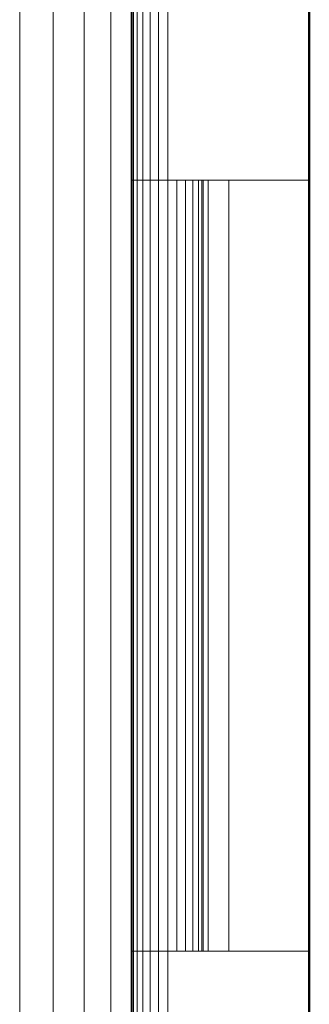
# Model space of a CAD drawing. Header units: millimetres. Extents: x -125 to 26481, y 4748 to 39818.
# Tile 96 of 104: x 24472 to 24562, y 34396 to 34703. Entities that reach past the tile are written whole.
import ezdxf

# ---------------------------------------------------------------- set-up
doc = ezdxf.new("R2010")
doc.units = ezdxf.units.MM
for name, color, linetype, lineweight in [('A-PART-____-MCUT', 2, 'Continuous', 50), ('A-PART-____-OTLN', 2, 'Continuous', 20), ('A-WALL-____-MCUT', 113, 'Continuous', 50), ('A-WALL-____-OTLN', 113, 'Continuous', 20), ('M-EQPM-____-OTLN', 50, 'Continuous', 20)]:
    doc.layers.add(name, color=color, linetype=linetype, lineweight=lineweight)

# ---------------------------------------------------------------- blocks, each defined once
blk = doc.blocks.new('Прямая форма - V line-610915-В_Этаж 02_Отопление')
at = {"layer": 'M-EQPM-____-OTLN', "color": 253}
for p, q in [((338.28, 646.85), (338.28, -646.85)), ((344.64, 647.27), (344.64, -647.27)), ((310, 0), (310, 645)), ((310, 645), (310, -645)), ((320.35, 645.68), (320.35, -645.68)), ((330, 646.31), (330, -646.31)), ((345, 173), (345, 120)), ((345.37, 173), (345.37, 120)), ((346.47, 173), (346.47, 120)), ((348.22, 173), (348.22, 120)), ((350.5, 173), (350.5, 120)), ((353.15, 173), (353.15, 120)), ((356, 173), (356, 120)), ((345, 120), (345.37, 120)), ((345, 120), (345, -120)), ((345.37, 120), (345, 120)), ((345.37, 120), (346.47, 120)), ((345.37, 120), (345.37, -120)), ((346.47, 120), (345.37, 120)), ((346.47, 120), (348.22, 120)), ((346.47, 120), (346.47, -120)), ((348.22, 120), (346.47, 120)), ((348.22, 120), (350.5, 120)), ((348.22, 120), (348.22, -120)), ((350.5, 120), (348.22, 120)), ((350.5, 120), (353.15, 120)), ((350.5, 120), (350.5, -120)), ((353.15, 120), (350.5, 120)), ((353.15, 120), (356, 120)), ((353.15, 120), (353.15, -120)), ((356, 120), (353.15, 120)), ((356, 120), (356, -120)), ((400, 120), (356, 120)), ((358.85, 120), (358.85, -120)), ((361.5, 120), (361.5, -120)), ((363.78, 120), (363.78, -120)), ((365.53, 120), (365.53, -120)), ((366.63, 120), (366.63, -120)), ((367, 120), (367, -120)), ((368.53, -120), (368.53, 120)), ((375, 120), (375, -120)), ((310, -645), (310, 0)), ((345.37, -120), (345, -120)), ((345, -120), (345.37, -120)), ((345, -120), (345, -173)), ((346.47, -120), (345.37, -120)), ((345.37, -120), (346.47, -120)), ((345.37, -120), (345.37, -173)), ((348.22, -120), (346.47, -120)), ((346.47, -120), (348.22, -120)), ((346.47, -120), (346.47, -173)), ((350.5, -120), (348.22, -120)), ((348.22, -120), (350.5, -120)), ((348.22, -120), (348.22, -173)), ((353.15, -120), (350.5, -120)), ((350.5, -120), (353.15, -120)), ((350.5, -120), (350.5, -173)), ((356, -120), (353.15, -120)), ((353.15, -120), (356, -120)), ((353.15, -120), (353.15, -173)), ((356, -120), (400, -120)), ((356, -120), (356, -173))]:
    blk.add_line(p, q, dxfattribs=at)
blk = doc.blocks.new('Прямая форма - FU - 055-610916-В_Этаж 02_Отопление')
blk.add_blockref('Прямая форма - V line-610915-В_Этаж 02_Отопление', (0, 0))
blk = doc.blocks.new('Прямая форма - Masonry Block - Structural-611014-В_Этаж 02_Отопление')
at = {"layer": 'A-WALL-____-MCUT', "color": 9}
blk.add_line((7184.87, 400), (5330, 400), dxfattribs=at)
blk = doc.blocks.new('Прямая форма - SW - 004-611016-В_Этаж 02_Отопление')
blk.add_blockref('Прямая форма - Masonry Block - Structural-611014-В_Этаж 02_Отопление', (0, 0))
blk = doc.blocks.new('Family - Masonry Block - Structural-611024-В_Этаж 02_Отопление')
at = {"layer": 'A-PART-____-MCUT', "color": 9}
blk.add_line((7184.87, 400), (5330, 400), dxfattribs=at)
blk = doc.blocks.new('V line_ifc_RVT-1-В_Этаж 02_Отопление')
at = {"layer": 'A-PART-____-OTLN', "color": 253, "lineweight": 20, "rotation": 90}
blk.add_blockref('Family - Masonry Block - Structural-611024-В_Этаж 02_Отопление', (40703.24, 28637.63), dxfattribs=at)
at = {"layer": 'A-WALL-____-OTLN', "color": 253, "lineweight": 20, "rotation": 90}
blk.add_blockref('Прямая форма - SW - 004-611016-В_Этаж 02_Отопление', (40703.24, 28637.63), dxfattribs=at)
at = {"layer": 'M-EQPM-____-OTLN', "color": 253, "lineweight": 20}
blk.add_blockref('Прямая форма - FU - 055-610916-В_Этаж 02_Отопление', (39903.24, 34532.63), dxfattribs=at)

msp = doc.modelspace()

# ---------------------------------------------------------------- block references
at = {"lineweight": 9}
msp.add_blockref('V line_ifc_RVT-1-В_Этаж 02_Отопление', (-15741.71, 0), dxfattribs=at)

doc.saveas('drawing.dxf')
